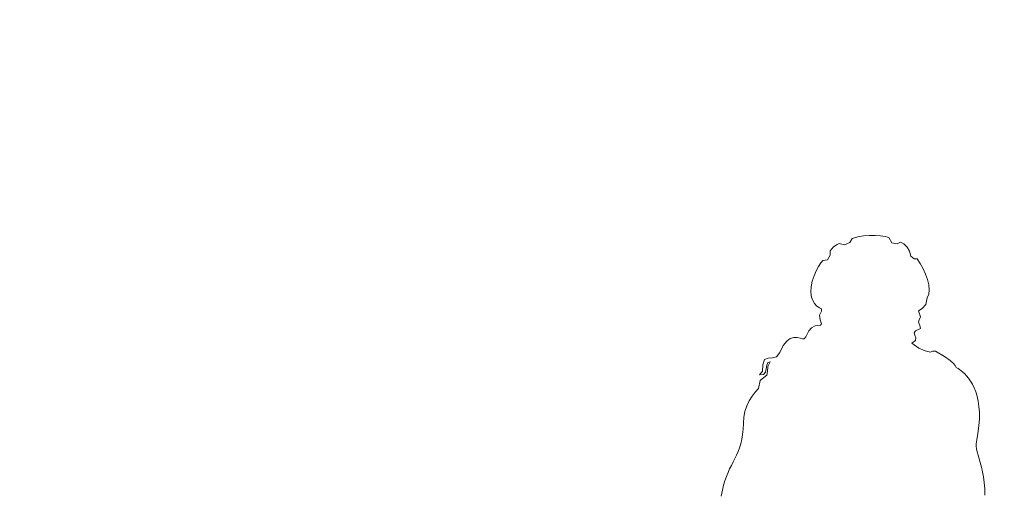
# Model space of a CAD drawing. Header units: millimetres. Extents: x -889843 to -836150, y 145549 to 161232.
# Tile 20 of 24: x -848595 to -846828, y 153254 to 154098. Entities that reach past the tile are written whole.
import ezdxf

# ---------------------------------------------------------------- set-up
doc = ezdxf.new("R2010")
doc.units = ezdxf.units.MM
doc.header["$XCLIPFRAME"] = 2
doc.linetypes.add('Tracejada', pattern=[6.35, 3.175, -3.175])
doc.layers.add('A-DETL-GENF', color=92, linetype='Continuous', lineweight=5)
doc.layers.add('G-ANNO-REFR', color=1, linetype='Tracejada', lineweight=5)
picture_1 = doc.add_image_def('image1.png', size_in_pixel=(1000, 904))
picture_2 = doc.add_image_def('image2.png', size_in_pixel=(1500, 1617))
picture_3 = doc.add_image_def('image3.png', size_in_pixel=(1556, 1639))

# ---------------------------------------------------------------- blocks, each defined once
blk = doc.blocks.new('CICLISTA DEFRENTE - CICLISTA DEFRENTE-3531129-TRECHO 1 - CORTE RAMPA')
at = {"layer": 'A-DETL-GENF'}
for p, q in [((-847100.7, 153705.5), (-847105, 153698)), ((-847105, 153698), (-847100.7, 153705.5)), ((-847091, 153708.3), (-847100.7, 153705.5)), ((-847100.7, 153705.5), (-847091, 153708.3)), ((-847080.7, 153710.1), (-847091, 153708.3)), ((-847091, 153708.3), (-847080.7, 153710.1)), ((-847070.1, 153710.9), (-847080.7, 153710.1)), ((-847080.7, 153710.1), (-847070.1, 153710.9)), ((-847059.8, 153710.8), (-847070.1, 153710.9)), ((-847070.1, 153710.9), (-847059.8, 153710.8)), ((-847050.2, 153710), (-847059.8, 153710.8)), ((-847059.8, 153710.8), (-847050.2, 153710)), ((-847041.8, 153708.7), (-847050.2, 153710)), ((-847050.2, 153710), (-847041.8, 153708.7)), ((-847034.9, 153707), (-847041.8, 153708.7)), ((-847041.8, 153708.7), (-847034.9, 153707)), ((-847029.7, 153697.7), (-847034.9, 153707)), ((-847034.9, 153707), (-847029.7, 153697.7)), ((-847134.3, 153690.2), (-847140.4, 153683)), ((-847140.4, 153683), (-847134.3, 153690.2)), ((-847128.1, 153694.5), (-847134.3, 153690.2)), ((-847134.3, 153690.2), (-847128.1, 153694.5)), ((-847124.2, 153696.5), (-847128.1, 153694.5)), ((-847128.1, 153694.5), (-847124.2, 153696.5)), ((-847114.6, 153694.1), (-847124.2, 153696.5)), ((-847124.2, 153696.5), (-847114.6, 153694.1)), ((-847105, 153698), (-847114.6, 153694.1)), ((-847114.6, 153694.1), (-847105, 153698)), ((-847020.4, 153695.4), (-847029.7, 153697.7)), ((-847029.7, 153697.7), (-847020.4, 153695.4)), ((-847014.4, 153698.4), (-847020.4, 153695.4)), ((-847020.4, 153695.4), (-847014.4, 153698.4)), ((-847008.4, 153695.5), (-847014.4, 153698.4)), ((-847014.4, 153698.4), (-847008.4, 153695.5)), ((-847002.4, 153689.5), (-847008.4, 153695.5)), ((-847008.4, 153695.5), (-847002.4, 153689.5)), ((-846997.8, 153682.8), (-847002.4, 153689.5)), ((-847002.4, 153689.5), (-846997.8, 153682.8)), ((-847144.9, 153667), (-847153.8, 153665.5)), ((-847153.8, 153665.5), (-847144.9, 153667)), ((-847140.1, 153675.3), (-847144.9, 153667)), ((-847144.9, 153667), (-847140.1, 153675.3)), ((-847140.4, 153683), (-847140.1, 153675.3)), ((-847140.1, 153675.3), (-847140.4, 153683)), ((-846995.7, 153673.4), (-846997.8, 153682.8)), ((-846997.8, 153682.8), (-846995.7, 153673.4)), ((-846989.6, 153668.5), (-846995.7, 153673.4)), ((-846995.7, 153673.4), (-846989.6, 153668.5)), ((-846984.1, 153669), (-846989.6, 153668.5)), ((-846989.6, 153668.5), (-846984.1, 153669)), ((-846978.6, 153660.1), (-846984.1, 153669)), ((-846984.1, 153669), (-846978.6, 153660.1)), ((-847161.4, 153655), (-847165.5, 153647.2)), ((-847165.5, 153647.2), (-847161.4, 153655)), ((-847157.3, 153661.3), (-847161.4, 153655)), ((-847161.4, 153655), (-847157.3, 153661.3)), ((-847153.8, 153665.5), (-847157.3, 153661.3)), ((-847157.3, 153661.3), (-847153.8, 153665.5)), ((-846973.5, 153650.7), (-846978.6, 153660.1)), ((-846978.6, 153660.1), (-846973.5, 153650.7)), ((-846969.1, 153641.1), (-846973.5, 153650.7)), ((-846973.5, 153650.7), (-846969.1, 153641.1)), ((-847169.3, 153638.2), (-847172.5, 153628.5)), ((-847172.5, 153628.5), (-847169.3, 153638.2)), ((-847165.5, 153647.2), (-847169.3, 153638.2)), ((-847169.3, 153638.2), (-847165.5, 153647.2)), ((-846965.6, 153631.4), (-846969.1, 153641.1)), ((-846969.1, 153641.1), (-846965.6, 153631.4)), ((-846963.3, 153622.1), (-846965.6, 153631.4)), ((-846965.6, 153631.4), (-846963.3, 153622.1)), ((-847174.6, 153618.6), (-847175.3, 153608.9)), ((-847175.3, 153608.9), (-847174.6, 153618.6)), ((-847172.5, 153628.5), (-847174.6, 153618.6)), ((-847174.6, 153618.6), (-847172.5, 153628.5)), ((-846962.4, 153613.4), (-846963.3, 153622.1)), ((-846963.3, 153622.1), (-846962.4, 153613.4)), ((-847175.3, 153608.9), (-847174.1, 153599.8)), ((-847174.1, 153599.8), (-847175.3, 153608.9)), ((-847174.1, 153599.8), (-847171.6, 153593.9)), ((-847171.6, 153593.9), (-847174.1, 153599.8)), ((-846968.8, 153586.9), (-846966, 153598.7)), ((-846966, 153598.7), (-846968.8, 153586.9)), ((-846966, 153598.7), (-846963.2, 153605.5)), ((-846963.2, 153605.5), (-846966, 153598.7)), ((-846963.2, 153605.5), (-846962.4, 153613.4)), ((-846962.4, 153613.4), (-846963.2, 153605.5)), ((-847171.6, 153593.9), (-847168.2, 153588.5)), ((-847168.2, 153588.5), (-847171.6, 153593.9)), ((-847168.2, 153588.5), (-847164.7, 153584.4)), ((-847164.7, 153584.4), (-847168.2, 153588.5)), ((-847164.7, 153584.4), (-847162.3, 153582.4)), ((-847162.3, 153582.4), (-847164.7, 153584.4)), ((-847162.3, 153582.4), (-847159.3, 153580.6)), ((-847159.3, 153580.6), (-847162.3, 153582.4)), ((-847159.3, 153580.6), (-847156, 153578.9)), ((-847156, 153578.9), (-847159.3, 153580.6)), ((-847156, 153578.9), (-847156, 153576.9)), ((-847156, 153576.9), (-847156, 153578.9)), ((-846982, 153575.5), (-846975.3, 153579.4)), ((-846975.3, 153579.4), (-846982, 153575.5)), ((-846975.3, 153579.4), (-846968.8, 153586.9)), ((-846968.8, 153586.9), (-846975.3, 153579.4)), ((-847159.6, 153567.7), (-847155.8, 153574.8)), ((-847155.9, 153574.6), (-847159.6, 153567.7)), ((-847159.6, 153567.7), (-847158.1, 153559.1)), ((-847158.1, 153559.1), (-847159.6, 153567.7)), ((-847156, 153576.9), (-847155.9, 153574.6)), ((-847155.9, 153575.4), (-847156, 153576.9)), ((-847155.8, 153574.8), (-847155.9, 153575.4)), ((-846978.2, 153564.6), (-846982, 153575.5)), ((-846982, 153575.5), (-846978.2, 153564.6)), ((-846980.5, 153559.3), (-846978.2, 153564.6)), ((-846978.2, 153564.6), (-846980.5, 153559.3)), ((-847173.8, 153545), (-847178.4, 153539.7)), ((-847178.4, 153539.7), (-847173.8, 153545)), ((-847167.2, 153548.7), (-847173.8, 153545)), ((-847173.8, 153545), (-847167.2, 153548.7)), ((-847157.9, 153549.6), (-847167.2, 153548.7)), ((-847167.2, 153548.7), (-847157.9, 153549.6)), ((-847158.1, 153559.1), (-847156, 153552)), ((-847156, 153552), (-847158.1, 153559.1)), ((-847156, 153552), (-847157.9, 153549.6)), ((-847157.9, 153549.6), (-847156, 153552)), ((-846987.3, 153539.8), (-846978.5, 153544)), ((-846978.5, 153544), (-846987.3, 153539.8)), ((-846982, 153555), (-846980.5, 153559.3)), ((-846980.5, 153559.3), (-846982, 153555)), ((-846979.2, 153549.4), (-846982, 153555)), ((-846982, 153555), (-846979.2, 153549.4)), ((-846978.5, 153544), (-846979.2, 153549.4)), ((-846979.2, 153549.4), (-846978.5, 153544)), ((-847212, 153525.7), (-847218.4, 153521.1)), ((-847218.4, 153521.1), (-847212, 153525.7)), ((-847205.7, 153527.6), (-847212, 153525.7)), ((-847212, 153525.7), (-847205.7, 153527.6)), ((-847199.8, 153527.7), (-847205.7, 153527.6)), ((-847205.7, 153527.6), (-847199.8, 153527.7)), ((-847194.5, 153526.6), (-847199.8, 153527.7)), ((-847199.8, 153527.7), (-847194.5, 153526.6)), ((-847190.1, 153525.1), (-847194.5, 153526.6)), ((-847194.5, 153526.6), (-847190.1, 153525.1)), ((-847186.8, 153525.5), (-847190.1, 153525.1)), ((-847190.1, 153525.1), (-847186.8, 153525.5)), ((-847184.3, 153528.8), (-847186.8, 153525.5)), ((-847186.8, 153525.5), (-847184.3, 153528.8)), ((-847181.7, 153533.9), (-847184.3, 153528.8)), ((-847184.3, 153528.8), (-847181.7, 153533.9)), ((-847178.4, 153539.7), (-847181.7, 153533.9)), ((-847181.7, 153533.9), (-847178.4, 153539.7)), ((-846989.7, 153535.8), (-846987.3, 153539.8)), ((-846987.3, 153539.8), (-846989.7, 153535.8)), ((-846988.3, 153531.6), (-846989.7, 153535.8)), ((-846989.7, 153535.8), (-846988.3, 153531.6)), ((-846986.4, 153527.1), (-846988.3, 153531.6)), ((-846988.3, 153531.6), (-846986.4, 153527.1)), ((-846987.2, 153522.4), (-846986.4, 153527.1)), ((-846986.4, 153527.1), (-846987.2, 153522.4)), ((-847224.7, 153513.1), (-847230.7, 153500.9)), ((-847230.7, 153500.9), (-847224.7, 153513.1)), ((-847218.4, 153521.1), (-847224.7, 153513.1)), ((-847224.7, 153513.1), (-847218.4, 153521.1)), ((-846993.7, 153517.4), (-846987.2, 153522.4)), ((-846987.2, 153522.4), (-846993.7, 153517.4)), ((-846981.3, 153508.4), (-846993.7, 153517.4)), ((-846993.7, 153517.4), (-846981.3, 153508.4)), ((-846969.6, 153503.7), (-846981.3, 153508.4)), ((-846981.3, 153508.4), (-846969.6, 153503.7)), ((-847251.8, 153490.8), (-847258.2, 153488.4)), ((-847258.2, 153488.4), (-847251.8, 153490.8)), ((-847244, 153491.1), (-847251.8, 153490.8)), ((-847251.8, 153490.8), (-847244, 153491.1)), ((-847236.4, 153493.2), (-847244, 153491.1)), ((-847244, 153491.1), (-847236.4, 153493.2)), ((-847230.7, 153500.9), (-847236.4, 153493.2)), ((-847236.4, 153493.2), (-847230.7, 153500.9)), ((-846960.4, 153501.4), (-846969.6, 153503.7)), ((-846969.6, 153503.7), (-846960.4, 153501.4)), ((-846956.4, 153503.1), (-846960.4, 153501.4)), ((-846960.4, 153501.4), (-846956.4, 153503.1)), ((-846953.8, 153503.3), (-846956.4, 153503.1)), ((-846956.4, 153503.1), (-846953.8, 153503.3)), ((-846951.5, 153503.1), (-846953.8, 153503.3)), ((-846953.8, 153503.3), (-846951.5, 153503.1)), ((-846935.4, 153493.4), (-846951.5, 153503.1)), ((-846951.5, 153503.1), (-846935.4, 153493.4)), ((-846925.1, 153486.3), (-846935.4, 153493.4)), ((-846935.4, 153493.4), (-846925.1, 153486.3)), ((-847261.3, 153478.7), (-847261.9, 153467.4)), ((-847261.9, 153467.4), (-847261.3, 153478.7)), ((-847258.2, 153488.4), (-847261.3, 153478.7)), ((-847261.3, 153478.7), (-847258.2, 153488.4)), ((-847255.2, 153471.7), (-847254.3, 153478)), ((-847254.3, 153478), (-847255.2, 153471.7)), ((-847254.3, 153478), (-847252.3, 153482.6)), ((-847252.3, 153482.6), (-847254.3, 153478)), ((-847252.5, 153475.8), (-847253, 153466.9)), ((-847253, 153466.9), (-847252.5, 153475.8)), ((-847247.8, 153483.7), (-847252.5, 153475.8)), ((-847252.5, 153475.8), (-847247.8, 153483.7)), ((-847252.3, 153482.6), (-847247.8, 153483.7)), ((-847247.8, 153483.7), (-847252.3, 153482.6)), ((-846919.1, 153481), (-846925.1, 153486.3)), ((-846925.1, 153486.3), (-846919.1, 153481)), ((-846916, 153477.2), (-846919.1, 153481)), ((-846919.1, 153481), (-846916, 153477.2)), ((-846914.3, 153474), (-846916, 153477.2)), ((-846916, 153477.2), (-846914.3, 153474)), ((-846912.8, 153473.1), (-846914.3, 153474)), ((-846914.3, 153474), (-846912.8, 153473.1)), ((-846910.8, 153471.9), (-846912.8, 153473.1)), ((-846912.8, 153473.1), (-846910.8, 153471.9)), ((-847261.9, 153467.4), (-847267, 153460.4)), ((-847267, 153460.4), (-847261.9, 153467.4)), ((-847267, 153460.4), (-847260, 153461.1)), ((-847260, 153461.1), (-847267, 153460.4)), ((-847259.5, 153456.1), (-847265.9, 153450.3)), ((-847265.9, 153450.3), (-847259.5, 153456.1)), ((-847260, 153461.1), (-847256.6, 153465.5)), ((-847256.6, 153465.5), (-847260, 153461.1)), ((-847254.2, 153460), (-847259.5, 153456.1)), ((-847259.5, 153456.1), (-847254.2, 153460)), ((-847256.6, 153465.5), (-847255.2, 153471.7)), ((-847255.2, 153471.7), (-847256.6, 153465.5)), ((-847253, 153466.9), (-847254.2, 153460)), ((-847254.2, 153460), (-847253, 153466.9)), ((-846908.3, 153470.2), (-846910.8, 153471.9)), ((-846910.8, 153471.9), (-846908.3, 153470.2)), ((-846905.4, 153468.1), (-846908.3, 153470.2)), ((-846908.3, 153470.2), (-846905.4, 153468.1)), ((-846902.2, 153465.5), (-846905.4, 153468.1)), ((-846905.4, 153468.1), (-846902.2, 153465.5)), ((-846898.9, 153462.4), (-846902.2, 153465.5)), ((-846902.2, 153465.5), (-846898.9, 153462.4)), ((-846895.4, 153458.8), (-846898.9, 153462.4)), ((-846898.9, 153462.4), (-846895.4, 153458.8)), ((-846891.8, 153454.5), (-846895.4, 153458.8)), ((-846895.4, 153458.8), (-846891.8, 153454.5)), ((-847265.9, 153450.3), (-847269.1, 153436)), ((-847269.1, 153436), (-847265.9, 153450.3)), ((-846888.4, 153449.5), (-846891.8, 153454.5)), ((-846891.8, 153454.5), (-846888.4, 153449.5)), ((-846885, 153443.9), (-846888.4, 153449.5)), ((-846888.4, 153449.5), (-846885, 153443.9)), ((-846881.9, 153437.6), (-846885, 153443.9)), ((-846885, 153443.9), (-846881.9, 153437.6)), ((-846879.1, 153430.4), (-846881.9, 153437.6)), ((-846881.9, 153437.6), (-846879.1, 153430.4)), ((-847280.5, 153422.1), (-847285.6, 153413.8)), ((-847285.6, 153413.8), (-847280.5, 153422.1)), ((-847274.9, 153429.5), (-847280.5, 153422.1)), ((-847280.5, 153422.1), (-847274.9, 153429.5)), ((-847269.1, 153436), (-847274.9, 153429.5)), ((-847274.9, 153429.5), (-847269.1, 153436)), ((-846876.6, 153422.5), (-846879.1, 153430.4)), ((-846879.1, 153430.4), (-846876.6, 153422.5)), ((-846874.7, 153413.7), (-846876.6, 153422.5)), ((-846876.6, 153422.5), (-846874.7, 153413.7)), ((-847290, 153404.8), (-847293.4, 153395.1)), ((-847293.4, 153395.1), (-847290, 153404.8)), ((-847285.6, 153413.8), (-847290, 153404.8)), ((-847290, 153404.8), (-847285.6, 153413.8)), ((-846873.3, 153404), (-846874.7, 153413.7)), ((-846874.7, 153413.7), (-846873.3, 153404)), ((-846872.6, 153393.4), (-846873.3, 153404)), ((-846873.3, 153404), (-846872.6, 153393.4)), ((-847295.5, 153384.8), (-847296, 153373.9)), ((-847296, 153373.9), (-847295.5, 153384.8)), ((-847293.4, 153395.1), (-847295.5, 153384.8)), ((-847295.5, 153384.8), (-847293.4, 153395.1)), ((-846872.6, 153381.8), (-846872.6, 153393.4)), ((-846872.6, 153393.4), (-846872.6, 153381.8)), ((-847296, 153373.9), (-847296.5, 153363.3)), ((-847296.5, 153363.3), (-847296, 153373.9)), ((-846875.1, 153355.4), (-846873.4, 153369.1)), ((-846873.4, 153369.1), (-846875.1, 153355.4)), ((-846873.4, 153369.1), (-846872.6, 153381.8)), ((-846872.6, 153381.8), (-846873.4, 153369.1)), ((-847297.6, 153353.7), (-847299.1, 153345)), ((-847299.1, 153345), (-847297.6, 153353.7)), ((-847296.5, 153363.3), (-847297.6, 153353.7)), ((-847297.6, 153353.7), (-847296.5, 153363.3)), ((-846877.8, 153340.6), (-846875.1, 153355.4)), ((-846875.1, 153355.4), (-846877.8, 153340.6)), ((-847301, 153337.1), (-847303.3, 153329.8)), ((-847303.3, 153329.8), (-847301, 153337.1)), ((-847299.1, 153345), (-847301, 153337.1)), ((-847301, 153337.1), (-847299.1, 153345)), ((-846878.4, 153336.8), (-846877.8, 153340.6)), ((-846877.8, 153340.6), (-846878.4, 153336.8)), ((-846878.2, 153332.5), (-846878.4, 153336.8)), ((-846878.4, 153336.8), (-846878.2, 153332.5)), ((-846877.5, 153327.8), (-846878.2, 153332.5)), ((-846878.2, 153332.5), (-846877.5, 153327.8)), ((-847308.6, 153316.6), (-847311.5, 153310.4)), ((-847311.5, 153310.4), (-847308.6, 153316.6)), ((-847305.8, 153323), (-847308.6, 153316.6)), ((-847308.6, 153316.6), (-847305.8, 153323)), ((-847303.3, 153329.8), (-847305.8, 153323)), ((-847305.8, 153323), (-847303.3, 153329.8)), ((-846876.3, 153322.5), (-846877.5, 153327.8)), ((-846877.5, 153327.8), (-846876.3, 153322.5)), ((-846874.7, 153316.6), (-846876.3, 153322.5)), ((-846876.3, 153322.5), (-846874.7, 153316.6)), ((-846872.9, 153310.2), (-846874.7, 153316.6)), ((-846874.7, 153316.6), (-846872.9, 153310.2)), ((-847317.7, 153298.1), (-847320.8, 153291.9)), ((-847320.8, 153291.9), (-847317.7, 153298.1)), ((-847314.6, 153304.3), (-847317.7, 153298.1)), ((-847317.7, 153298.1), (-847314.6, 153304.3)), ((-847311.5, 153310.4), (-847314.6, 153304.3)), ((-847314.6, 153304.3), (-847311.5, 153310.4)), ((-846871, 153303.1), (-846872.9, 153310.2)), ((-846872.9, 153310.2), (-846871, 153303.1)), ((-846869, 153295.3), (-846871, 153303.1)), ((-846871, 153303.1), (-846869, 153295.3)), ((-847326.6, 153278.3), (-847329.3, 153270.8)), ((-847329.3, 153270.8), (-847326.6, 153278.3)), ((-847323.7, 153285.3), (-847326.6, 153278.3)), ((-847326.6, 153278.3), (-847323.7, 153285.3)), ((-847320.8, 153291.9), (-847323.7, 153285.3)), ((-847323.7, 153285.3), (-847320.8, 153291.9)), ((-846867.1, 153286.8), (-846869, 153295.3)), ((-846869, 153295.3), (-846867.1, 153286.8)), ((-846865.4, 153277.4), (-846867.1, 153286.8)), ((-846867.1, 153286.8), (-846865.4, 153277.4)), ((-847331.7, 153262.6), (-847333.8, 153253.5)), ((-847333.8, 153253.5), (-847331.7, 153262.6)), ((-847329.3, 153270.8), (-847331.7, 153262.6)), ((-847331.7, 153262.6), (-847329.3, 153270.8)), ((-846864, 153267.3), (-846865.4, 153277.4)), ((-846865.4, 153277.4), (-846864, 153267.3)), ((-846863, 153256.4), (-846864, 153267.3)), ((-846864, 153267.3), (-846863, 153256.4)), ((-847333.8, 153253.5), (-847336.3, 153243)), ((-846862.6, 153244.5), (-846863, 153256.4)), ((-846863, 153256.4), (-846862.6, 153244.5))]:
    blk.add_line(p, q, dxfattribs=at)

msp = doc.modelspace()

# ---------------------------------------------------------------- block references
at = {"layer": 'A-DETL-GENF'}
msp.add_blockref('CICLISTA DEFRENTE - CICLISTA DEFRENTE-3531129-TRECHO 1 - CORTE RAMPA', (0, 0), dxfattribs=at)

# ---------------------------------------------------------------- pictures from other files: only their frames are drawn
at = {"layer": 'G-ANNO-REFR'}
image = msp.add_image(picture_2, insert=(-861347.419, 148914.673), size_in_units=(3710.145, 4000), dxfattribs=at)
image.set_boundary_path([(-11521.0028, 2975.9483), (-11521.0028, -3362.7608), (9346.5689, -3362.7608), (9346.5689, 2975.9483), (-11521.0028, 2975.9483)])
image.dxf.flags = 15
image = msp.add_image(picture_3, insert=(-853714.834, 151175.537), size_in_units=(6644.068, 7000), dxfattribs=at)
image.set_boundary_path([(-8461.1855, 2955.4723), (-8461.1855, -715.9277), (3626.60897, -715.9277), (3626.60897, 2955.4723), (-8461.1855, 2955.4723)])
image.dxf.flags = 15
image = msp.add_image(picture_1, insert=(-860957.181, 150619.198), size_in_units=(8716.252, 7883.73), dxfattribs=at)
image.set_boundary_path([(-3314.11142, 1484.92112), (-3314.11142, -313.06966), (2607.52495, -313.06966), (2607.52495, 1484.92112), (-3314.11142, 1484.92112)])
image.dxf.flags = 15

doc.saveas('drawing.dxf')
